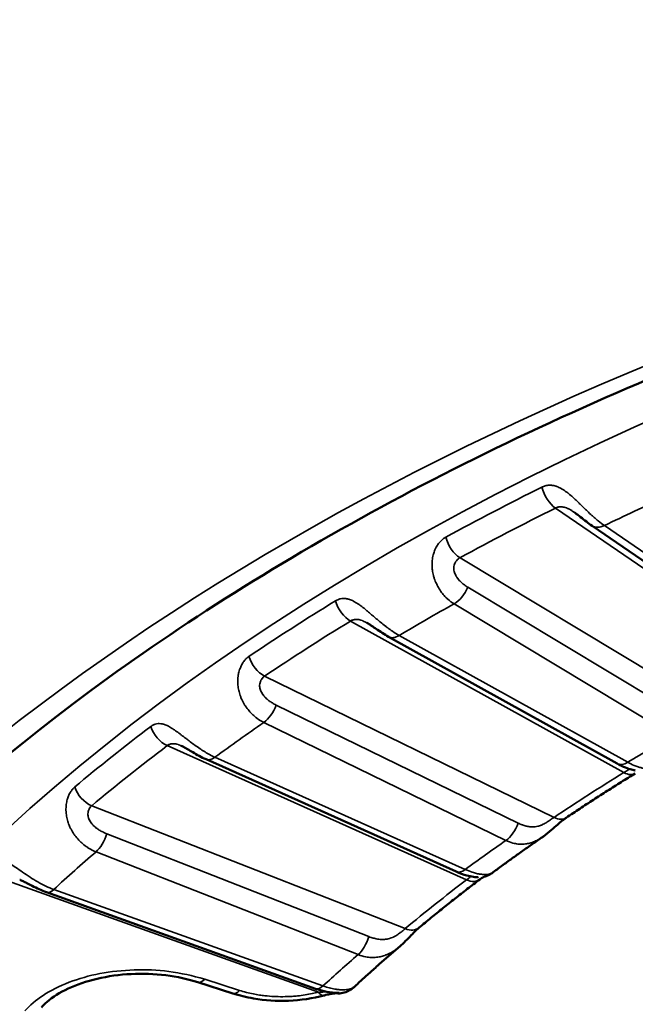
# Model space of a CAD drawing. Header units: millimetres. Extents: x 50 to 3176, y 50 to 2109.
# Tile 45 of 256: x 380.86 to 386.48, y 360.94 to 369.91. Entities that reach past the tile are written whole.
import ezdxf

# ---------------------------------------------------------------- set-up
doc = ezdxf.new("R2010")
doc.units = ezdxf.units.MM
doc.header["$LTSCALE"] = 10
doc.layers.add('Visible (ISO)', color=7, linetype='Continuous', lineweight=50)
doc.layers.add('Visible Narrow (ISO)', color=7, linetype='Continuous', lineweight=35)

msp = doc.modelspace()

# ---------------------------------------------------------------- linework, layer by layer
at = {"layer": 'Visible (ISO)'}
for p, q in [((386.0842, 365.2989), (387.9486, 364.0241)), ((384.2279, 364.287), (386.3129, 363.1317)), ((382.5625, 363.1699), (384.8452, 362.1467)), ((385.172, 362.1337), (385.172, 362.1337)), ((383.5618, 361.0794), (381.1064, 361.9593)), ((384.3295, 361.4646), (384.3295, 361.4646)), ((382.8071, 361.036), (382.4893, 361.1377))]:
    msp.add_line(p, q, dxfattribs=at)
msp.add_arc((383.7695, 361.2365), 0.2, 265.5138, 297.96363, dxfattribs=at)
for centre, major_axis, ratio, start_param, end_param in [((384.3791, 361.7898), (0.128, -0.1536), 0.671155, 6.283112, 6.283187), ((383.7695, 361.2365), (-0.0156, -0.1994), 0.740269, 6.283029, 6.283186)]:
    msp.add_ellipse(centre, major_axis=major_axis, ratio=ratio, start_param=start_param, end_param=end_param, dxfattribs=at)
for points, knots in [([(376.1664, 355.1589), (376.2171, 356.7391), (376.7258, 358.3194), (378.6111, 361.2868), (379.9602, 362.6754), (383.3524, 365.1287), (385.3824, 366.1974), (389.9331, 367.9194), (392.453, 368.5726), (397.7306, 369.3938), (400.4878, 369.5609), (405.956, 369.3896), (408.6659, 369.0509), (413.7583, 367.9043), (416.1401, 367.097), (420.3315, 365.1032), (422.1409, 363.9178), (425.016, 361.2987), (426.0783, 359.8662), (427.1876, 357.3284), (427.4377, 356.2441), (427.4725, 355.1589)], [0.803915, 0.803915, 0.803915, 0.803915, 1.136966, 1.136966, 1.45911, 1.45911, 1.776017, 1.776017, 2.092942, 2.092942, 2.410411, 2.410411, 2.728036, 2.728036, 3.045349, 3.045349, 3.362095, 3.362095, 3.679765, 3.679765, 3.908474, 3.908474, 3.908474, 3.908474]), ([(386.0842, 365.2989), (386.0672, 365.3105), (386.0498, 365.3233), (386.015, 365.3499), (385.9976, 365.3637), (385.9703, 365.3851), (385.9606, 365.3927), (385.9411, 365.4075), (385.9311, 365.4149), (385.9212, 365.4217)], [0, 0, 0, 0, 0.00728006, 0.00728006, 0.0141846, 0.0141846, 0.01785505, 0.01785505, 0.02154506, 0.02154506, 0.02154506, 0.02154506]), ([(384.2279, 364.287), (384.2088, 364.2977), (384.1892, 364.3095), (384.1513, 364.3338), (384.133, 364.3462), (384.1008, 364.3681), (384.087, 364.3776), (384.0659, 364.3916), (384.0585, 364.3964), (384.0441, 364.4054), (384.0369, 364.4097), (384.0303, 364.4134)], [0, 0, 0, 0, 0.00742187, 0.00742187, 0.01419758, 0.01419758, 0.01917164, 0.01917164, 0.02183231, 0.02183231, 0.02447345, 0.02447345, 0.02447345, 0.02447345]), ([(382.5625, 363.1699), (382.542, 363.1792), (382.521, 363.1896), (382.4807, 363.2113), (382.461, 363.2225), (382.4254, 363.2435), (382.4093, 363.2533), (382.3838, 363.2682), (382.3742, 363.2738), (382.3601, 363.2815), (382.3552, 363.2841), (382.3462, 363.2886), (382.342, 363.2906), (382.3382, 363.2923)], [0, 0, 0, 0, 0.00737645, 0.00737645, 0.01420604, 0.01420604, 0.01979011, 0.01979011, 0.02320438, 0.02320438, 0.02503912, 0.02503912, 0.02682588, 0.02682588, 0.02682588, 0.02682588]), ([(386.4781, 363.0686), (386.4781, 363.0686), (386.4778, 363.0687), (386.4768, 363.0688), (386.4758, 363.069), (386.4723, 363.0697), (386.4694, 363.0702), (386.4596, 363.0723), (386.4517, 363.0742), (386.4269, 363.081), (386.4084, 363.0872), (386.3649, 363.1047), (386.3392, 363.1171), (386.3129, 363.1317)], [0.00750603, 0.00750603, 0.00750603, 0.00750603, 0.00812632, 0.00812632, 0.00916233, 0.00916233, 0.01110371, 0.01110371, 0.0153407, 0.0153407, 0.02351284, 0.02351284, 0.03368382, 0.03368382, 0.03368382, 0.03368382]), ([(386.4788, 363.0419), (386.4358, 363.0155), (386.393, 362.989), (386.3077, 362.9358), (386.2653, 362.9091), (386.1809, 362.8554), (386.1389, 362.8285), (386.0554, 362.7744), (386.0138, 362.7473), (385.9311, 362.6928), (385.89, 362.6655), (385.849, 362.638)], [4.74232308, 4.74232308, 4.74232308, 4.74232308, 4.75129339, 4.75129339, 4.7602637, 4.7602637, 4.76923402, 4.76923402, 4.77820433, 4.77820433, 4.78717464, 4.78717464, 4.78717464, 4.78717464]), ([(385.849, 362.638), (385.8384, 362.6309), (385.8259, 362.6216), (385.7991, 362.6001), (385.7844, 362.5875), (385.752, 362.5591), (385.7339, 362.543), (385.6914, 362.5064), (385.6664, 362.486), (385.6376, 362.4656), (385.6348, 362.4636), (385.6319, 362.4616)], [0, 0, 0, 0, 0.00607589, 0.00607589, 0.01236194, 0.01236194, 0.01962223, 0.01962223, 0.02922126, 0.02922126, 0.03028354, 0.03028354, 0.03028354, 0.03028354]), ([(385.6319, 362.4616), (385.6005, 362.44), (385.5693, 362.4184), (385.5072, 362.375), (385.4763, 362.3533), (385.4147, 362.3097), (385.384, 362.2878), (385.323, 362.244), (385.2926, 362.222), (385.2321, 362.1779), (385.202, 362.1558), (385.172, 362.1337)], [4.79973161, 4.79973161, 4.79973161, 4.79973161, 4.8067332, 4.8067332, 4.81373606, 4.81373606, 4.82073892, 4.82073892, 4.82774178, 4.82774178, 4.83474463, 4.83474463, 4.83474463, 4.83474463]), ([(385.0422, 362.0949), (385.0422, 362.0949), (385.0422, 362.0949), (385.0422, 362.0949), (385.0418, 362.095), (385.0405, 362.095), (385.0392, 362.0951), (385.035, 362.0953), (385.0314, 362.0955), (385.0198, 362.0965), (385.0108, 362.0974), (384.9831, 362.1015), (384.9629, 362.1057), (384.9113, 362.1199), (384.8784, 362.1318), (384.8452, 362.1467)], [0.00853867, 0.00853867, 0.00853867, 0.00853867, 0.00861177, 0.00861177, 0.00930616, 0.00930616, 0.01043722, 0.01043722, 0.01271237, 0.01271237, 0.01720473, 0.01720473, 0.02555348, 0.02555348, 0.03747241, 0.03747241, 0.03747241, 0.03747241]), ([(385.172, 362.1337), (385.1636, 362.1274), (385.1546, 362.1218), (385.1365, 362.1124), (385.1271, 362.1084), (385.1155, 362.1044), (385.1131, 362.1036), (385.1089, 362.1024), (385.1072, 362.1019), (385.1038, 362.101), (385.1023, 362.1006), (385.1004, 362.1001), (385.0998, 362.0999), (385.0989, 362.0997), (385.0986, 362.0996), (385.0984, 362.0996), (385.0984, 362.0996), (385.0984, 362.0996)], [0, 0, 0, 0, 0.00314606, 0.00314606, 0.00617167, 0.00617167, 0.00699696, 0.00699696, 0.00766722, 0.00766722, 0.00847274, 0.00847274, 0.00913914, 0.00913914, 0.01010421, 0.01010421, 0.01058774, 0.01058774, 0.01058774, 0.01058774]), ([(381.1064, 361.9593), (381.0842, 361.9672), (381.0618, 361.9764), (381.0188, 361.9957), (380.9982, 362.0057), (380.9609, 362.0247), (380.944, 362.0335), (380.9165, 362.0479), (380.9053, 362.0536), (380.8886, 362.0618), (380.8826, 362.0646), (380.8716, 362.0694), (380.8666, 362.0714), (380.8629, 362.0728)], [0, 0, 0, 0, 0.00750052, 0.00750052, 0.01436496, 0.01436496, 0.02003561, 0.02003561, 0.02395326, 0.02395326, 0.02632337, 0.02632337, 0.02877971, 0.02877971, 0.02877971, 0.02877971]), ([(385.0592, 362.0749), (385.0212, 362.0461), (384.9835, 362.0172), (384.9085, 361.9593), (384.8712, 361.9302), (384.7972, 361.8719), (384.7603, 361.8427), (384.6872, 361.784), (384.6508, 361.7545), (384.5786, 361.6955), (384.5427, 361.6659), (384.5071, 361.6362)], [4.84704283, 4.84704283, 4.84704283, 4.84704283, 4.85601314, 4.85601314, 4.86498346, 4.86498346, 4.87395377, 4.87395377, 4.88292408, 4.88292408, 4.8918944, 4.8918944, 4.8918944, 4.8918944]), ([(385.0996, 362.0999), (385.0995, 362.0999), (385.0995, 362.0998), (385.098, 362.0992), (385.0941, 362.0976), (385.081, 362.0902), (385.0711, 362.0839), (385.0592, 362.0749)], [0.01800329, 0.01800329, 0.01800329, 0.01800329, 0.01838715, 0.01838715, 0.02522114, 0.02522114, 0.03263828, 0.03263828, 0.03263828, 0.03263828]), ([(384.5071, 361.6362), (384.4977, 361.6283), (384.4866, 361.6183), (384.4621, 361.5947), (384.4485, 361.5808), (384.4181, 361.5495), (384.4008, 361.5316), (384.3659, 361.4972), (384.348, 361.4804), (384.3295, 361.4646)], [0, 0, 0, 0, 0.00620668, 0.00620668, 0.01269533, 0.01269533, 0.02022798, 0.02022798, 0.02753102, 0.02753102, 0.02753102, 0.02753102]), ([(384.3295, 361.4646), (384.3009, 361.4402), (384.2724, 361.4157), (384.2159, 361.3666), (384.1878, 361.3419), (384.1318, 361.2926), (384.1041, 361.2679), (384.0488, 361.2184), (384.0213, 361.1935), (383.9667, 361.1438), (383.9396, 361.1188), (383.9127, 361.0939)], [4.903581, 4.903581, 4.903581, 4.903581, 4.91095905, 4.91095905, 4.91833711, 4.91833711, 4.92571517, 4.92571517, 4.93309323, 4.93309323, 4.94047128, 4.94047128, 4.94047128, 4.94047128]), ([(382.4893, 361.1377), (382.3992, 361.1665), (382.2991, 361.1884), (382.0931, 361.214), (381.9846, 361.2181), (381.7731, 361.2077), (381.6674, 361.1931), (381.4735, 361.1478), (381.3827, 361.1167), (381.2289, 361.0444), (381.1634, 361.0026), (381.0934, 360.9428), (381.0756, 360.9254), (381.0602, 360.9082)], [0, 0, 0, 0, 0.0316262, 0.0316262, 0.0634427, 0.0634427, 0.0953498, 0.0953498, 0.1269652, 0.1269652, 0.1578971, 0.1578971, 0.1703296, 0.1703296, 0.1703296, 0.1703296]), ([(383.6383, 361.0172), (383.5362, 360.9903), (383.4256, 360.9742), (383.2084, 360.9659), (383.0991, 360.9728), (382.9307, 361.0014), (382.8673, 361.0167), (382.8071, 361.036)], [0, 0, 0, 0, 0.03316018, 0.03316018, 0.06528169, 0.06528169, 0.08544693, 0.08544693, 0.08544693, 0.08544693]), ([(383.7762, 361.0413), (383.7762, 361.0413), (383.7759, 361.0413), (383.7747, 361.0413), (383.7734, 361.0413), (383.7692, 361.0412), (383.7659, 361.0412), (383.7551, 361.0412), (383.7465, 361.0413), (383.7216, 361.0427), (383.7039, 361.0444), (383.6571, 361.0517), (383.6263, 361.0588), (383.5841, 361.0718), (383.573, 361.0755), (383.5618, 361.0794)], [0.00860671, 0.00860671, 0.00860671, 0.00860671, 0.00937381, 0.00937381, 0.01063554, 0.01063554, 0.01272619, 0.01272619, 0.01688135, 0.01688135, 0.02394125, 0.02394125, 0.03469354, 0.03469354, 0.03846466, 0.03846466, 0.03846466, 0.03846466]), ([(383.7538, 361.0371), (383.7523, 361.0373), (383.7488, 361.0374), (383.7386, 361.037), (383.7319, 361.0364), (383.7149, 361.0342), (383.7042, 361.0324), (383.6777, 361.0271), (383.6612, 361.0232), (383.6423, 361.0183), (383.6403, 361.0178), (383.6383, 361.0172)], [0, 0, 0, 0, 0.00355331, 0.00355331, 0.0071845, 0.0071845, 0.01150532, 0.01150532, 0.01724305, 0.01724305, 0.01789962, 0.01789962, 0.01789962, 0.01789962]), ([(383.9127, 361.0939), (383.9066, 361.0882), (383.9001, 361.0829), (383.8885, 361.0746), (383.8833, 361.0712), (383.8767, 361.0672), (383.8748, 361.0661), (383.8709, 361.0639), (383.8691, 361.063), (383.8665, 361.0616), (383.8655, 361.0611), (383.8641, 361.0603), (383.8636, 361.0601), (383.8632, 361.0599)], [0, 0, 0, 0, 0.002532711, 0.002532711, 0.004519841, 0.004519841, 0.005449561, 0.005449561, 0.006668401, 0.006668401, 0.007959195, 0.007959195, 0.009087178, 0.009087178, 0.009087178, 0.009087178])]:
    msp.add_open_spline(points, degree=3, knots=knots, dxfattribs=at)
at = {"layer": 'Visible Narrow (ISO)'}
for p, q in [((385.7502, 365.4596), (387.9795, 363.9352)), ((388.0614, 364.0259), (386.1971, 365.3007)), ((387.2724, 363.5676), (384.8795, 365.007)), ((386.9513, 363.5347), (384.9501, 364.7384)), ((384.8252, 364.5875), (386.8263, 363.3838)), ((383.8812, 364.4306), (386.3743, 363.0491)), ((386.4098, 363.1433), (384.3249, 364.2987)), ((385.7376, 362.6408), (383.0972, 363.9279)), ((385.4094, 362.5883), (383.2013, 363.6647)), ((383.0896, 363.5066), (385.2977, 362.4302)), ((382.2088, 363.2945), (384.9384, 362.071)), ((384.927, 362.1659), (382.6443, 363.1891)), ((384.379, 361.6265), (381.5201, 362.7472)), ((384.0474, 361.554), (381.6565, 362.4912)), ((381.5592, 362.3268), (383.9501, 361.3896)), ((380.7512, 362.0636), (383.5874, 361.0474)), ((383.6293, 361.1044), (381.1739, 361.9843)), ((382.868, 361.0632), (382.5503, 361.1649))]:
    msp.add_line(p, q, dxfattribs=at)
for centre, major_axis, ratio, start_param, end_param in [((401.8194, 354.8846), (-24.8897, 0), 0.57735, 3.123075, 6.301703), ((401.8194, 354.7592), (24.8613, 0), 0.57735, 2.280089, 2.327581), ((385.7502, 365.6229), (-0.0888, 0.1792), 0.531782, 1.160499, 2.39146), ((401.8194, 354.487), (24.3898, 0), 0.57735, 2.23697, 2.265979), ((401.8194, 354.6503), (24.6727, 0), 0.57735, 2.280089, 2.327581), ((386.1971, 365.464), (-0.1129, -0.1651), 0.623867, 6.283185, 7.114388), ((384.8795, 365.1703), (0.0957, -0.1756), 0.560596, 4.280731, 5.511691), ((384.8252, 364.7508), (-0.1031, -0.1714), 0.589068, 0.795864, 1.843062), ((401.8194, 354.7592), (24.8613, 0), 0.57735, 2.384808, 2.4323), ((383.8812, 364.5939), (-0.1043, 0.1706), 0.593632, 1.110513, 2.341474), ((401.8194, 354.487), (-24.3898, 0), 0.57735, 5.483282, 5.512292), ((401.8194, 354.6503), (24.6727, 0), 0.57735, 2.384808, 2.4323), ((384.3249, 364.462), (-0.0969, -0.1749), 0.56539, 6.283185, 7.058537), ((383.0972, 364.0912), (0.1116, -0.1659), 0.619576, 4.225766, 5.456725), ((383.0896, 363.6699), (-0.0876, -0.1798), 0.526742, 0.746693, 1.793891), ((401.8194, 354.7592), (24.8613, 0), 0.57735, 2.489528, 2.53702), ((382.2088, 363.4578), (-0.1206, 0.1595), 0.648978, 1.049064, 2.280025), ((401.8194, 354.487), (24.3898, 0), 0.57735, 2.44641, 2.475419), ((401.8194, 354.487), (21.5, 0), 0.57735, 2.342497, 2.369892), ((401.8194, 354.6503), (24.6727, 0), 0.57735, 2.489528, 2.53702), ((382.6443, 363.3524), (-0.0818, -0.1825), 0.500718, 6.283185, 7.013341), ((386.4098, 363.3066), (-0.0969, -0.1749), 0.56539, 0, 0.775352), ((401.8194, 354.6503), (-21.2172, 0), 0.57735, 5.527721, 5.572573), ((386.3743, 363.2124), (0.1045, -0.1705), 0.594371, 5.482366, 6.2832), ((381.5201, 362.9105), (0.1282, -0.1535), 0.671769, 4.158516, 5.389475), ((385.2977, 362.5935), (0.0876, 0.1798), 0.526742, 3.888286, 4.935483), ((385.7376, 362.8041), (0.1114, -0.1661), 0.618874, 5.457491, 6.283185), ((381.5592, 362.4901), (-0.073, -0.1862), 0.458645, 0.70721, 1.754408), ((401.8194, 354.487), (-21.5, 0), 0.57735, 5.588809, 5.616205), ((401.8194, 354.487), (24.3898, 0), 0.57735, 2.551129, 2.580139), ((384.927, 362.3292), (-0.0818, -0.1825), 0.500718, 0, 0.730156), ((401.8194, 354.6503), (-21.2172, 0), 0.57735, 5.632441, 5.677293), ((384.9384, 362.2343), (0.1208, -0.1594), 0.649632, 5.42076, 6.283222), ((381.1739, 362.1476), (-0.0675, -0.1883), 0.430561, 6.283145, 6.977275), ((384.379, 361.7898), (0.128, -0.1536), 0.671155, 5.390407, 6.28311), ((383.9501, 361.5529), (0.073, 0.1862), 0.458644, 3.848803, 4.896001), ((401.8194, 354.487), (-21.5, 0), 0.57735, 5.693529, 5.720924), ((382.5503, 361.3282), (-0.061, -0.1905), 0.395845, 0, 0.679871), ((382.868, 361.2265), (-0.061, -0.1905), 0.395845, 0, 0.679859), ((383.6293, 361.2677), (-0.0675, -0.1883), 0.43056, 6.283185, 6.977266), ((383.5874, 361.2106), (0.051, -0.1934), 0.338889, 5.622362, 6.28315), ((383.7695, 361.2365), (-0.0156, -0.1994), 0.740269, 6.102361, 6.283028), ((383.7695, 361.2365), (0.0938, -0.1766), 0.971173, 5.599595, 6.283126)]:
    msp.add_ellipse(centre, major_axis=major_axis, ratio=ratio, start_param=start_param, end_param=end_param, dxfattribs=at)
msp.add_ellipse((401.8194, 354.487), major_axis=(-26.1573, 0), ratio=0.57735, dxfattribs=at)
for points, knots in [([(386.1971, 365.3007), (386.179, 365.3131), (386.1604, 365.3271), (386.1286, 365.3529), (386.1156, 365.3638), (386.0962, 365.3809), (386.0897, 365.3867), (386.0693, 365.4052), (386.0553, 365.4183), (386.0356, 365.437), (386.03, 365.4424), (386.0117, 365.46), (385.9991, 365.4722), (385.9796, 365.4912), (385.9726, 365.498), (385.9535, 365.5164), (385.9415, 365.5279), (385.9224, 365.5457), (385.9154, 365.5522), (385.8954, 365.5702), (385.8826, 365.5812), (385.8644, 365.5959), (385.8589, 365.6002), (385.8394, 365.615), (385.8258, 365.6243), (385.8087, 365.6346), (385.805, 365.6368), (385.7884, 365.6459), (385.7759, 365.6517), (385.7599, 365.6576), (385.7561, 365.6589), (385.7411, 365.6635), (385.7302, 365.6659), (385.7153, 365.6676), (385.7111, 365.668), (385.6962, 365.6687), (385.6857, 365.6681), (385.6722, 365.666), (385.6687, 365.6653), (385.6546, 365.6622), (385.6443, 365.6587), (385.632, 365.6533), (385.6297, 365.6522), (385.6274, 365.6511)], [0, 0, 0, 0, 0.0909091, 0.0909091, 0.1517791, 0.1517791, 0.1818182, 0.1818182, 0.2465766, 0.2465766, 0.2727273, 0.2727273, 0.3309789, 0.3309789, 0.3636364, 0.3636364, 0.4205319, 0.4205319, 0.4545455, 0.4545455, 0.5174488, 0.5174488, 0.5454545, 0.5454545, 0.61623, 0.61623, 0.6363636, 0.6363636, 0.7053378, 0.7053378, 0.7272727, 0.7272727, 0.7921392, 0.7921392, 0.8181818, 0.8181818, 0.8856905, 0.8856905, 0.9090909, 0.9090909, 0.9827631, 0.9827631, 1, 1, 1, 1]), ([(385.9202, 365.4223), (385.9183, 365.4236), (385.9163, 365.4249), (385.9074, 365.4309), (385.9003, 365.4355), (385.8909, 365.4411), (385.8886, 365.4424), (385.8801, 365.4473), (385.8739, 365.4506), (385.8657, 365.4546), (385.8635, 365.4556), (385.854, 365.4598), (385.8468, 365.4626), (385.8332, 365.4668), (385.8269, 365.4683), (385.8154, 365.4702), (385.8103, 365.4707), (385.8048, 365.471), (385.8044, 365.471), (385.7989, 365.4713), (385.7939, 365.4711), (385.7844, 365.4703), (385.7798, 365.4697), (385.7709, 365.4678), (385.7666, 365.4666), (385.7583, 365.4635), (385.7542, 365.4617), (385.7502, 365.4596)], [0.4417783, 0.4417783, 0.4417783, 0.4417783, 0.4594717, 0.4594717, 0.5237071, 0.5237071, 0.5438326, 0.5438326, 0.6, 0.6, 0.6193872, 0.6193872, 0.6874645, 0.6874645, 0.7484728, 0.7484728, 0.8, 0.8, 0.8039097, 0.8039097, 0.855517, 0.855517, 0.9045181, 0.9045181, 0.952104, 0.952104, 0.9999999, 0.9999999, 0.9999999, 0.9999999]), ([(384.75, 365.195), (384.7406, 365.1898), (384.7313, 365.1837), (384.7201, 365.1746), (384.718, 365.1728), (384.7077, 365.1637), (384.6996, 365.1555), (384.6891, 365.143), (384.6865, 365.1397), (384.6767, 365.1267), (384.6698, 365.1161), (384.6608, 365.0999), (384.6583, 365.0951), (384.6497, 365.0771), (384.6441, 365.063), (384.6379, 365.0429), (384.6364, 365.0378), (384.6309, 365.0164), (384.6278, 364.9992), (384.6255, 364.9762), (384.6251, 364.971), (384.6238, 364.9495), (384.624, 364.9327), (384.6258, 364.9081), (384.6267, 364.9004), (384.6298, 364.8772), (384.6329, 364.8616), (384.6393, 364.8367), (384.642, 364.8273), (384.6504, 364.802), (384.6567, 364.7864), (384.6676, 364.7628), (384.6718, 364.7546), (384.6848, 364.7307), (384.6944, 364.7153), (384.7092, 364.6946), (384.7137, 364.6885), (384.7287, 364.6696), (384.7396, 364.6573), (384.7569, 364.64), (384.7629, 364.6343), (384.787, 364.613), (384.8058, 364.5991), (384.8252, 364.5875)], [0, 0, 0, 0, 0.0736988, 0.0736988, 0.0909091, 0.0909091, 0.1585727, 0.1585727, 0.1818182, 0.1818182, 0.246636, 0.246636, 0.2727273, 0.2727273, 0.3410219, 0.3410219, 0.3636364, 0.3636364, 0.4342294, 0.4342294, 0.4545455, 0.4545455, 0.5171263, 0.5171263, 0.5454545, 0.5454545, 0.6018042, 0.6018042, 0.6363636, 0.6363636, 0.6951463, 0.6951463, 0.7272727, 0.7272727, 0.7910581, 0.7910581, 0.8181818, 0.8181818, 0.8780567, 0.8780567, 0.9090909, 0.9090909, 1, 1, 1, 1]), ([(384.9501, 364.7384), (384.9395, 364.7452), (384.9295, 364.7521), (384.9108, 364.7661), (384.9022, 364.7731), (384.8905, 364.7835), (384.8868, 364.7868), (384.8796, 364.7939), (384.8761, 364.7975), (384.868, 364.8063), (384.8637, 364.8115), (384.8584, 364.8185), (384.8571, 364.8202), (384.8523, 364.8269), (384.849, 364.8319), (384.845, 364.8389), (384.844, 364.8406), (384.8427, 364.843), (384.8423, 364.8438), (384.8389, 364.8503), (384.8361, 364.8563), (384.831, 364.8688), (384.8287, 364.8754), (384.8269, 364.8824), (384.8268, 364.8828), (384.8251, 364.8894), (384.8239, 364.8957), (384.8232, 364.9029), (384.8231, 364.904), (384.8229, 364.9067), (384.8228, 364.9083), (384.8225, 364.9161), (384.8229, 364.9222), (384.8249, 364.9356), (384.8269, 364.9428), (384.8297, 364.95), (384.8299, 364.9505), (384.8325, 364.9568), (384.8354, 364.9625), (384.8394, 364.9692), (384.8403, 364.9705), (384.8447, 364.9772), (384.8486, 364.9822), (384.8543, 364.9882), (384.8556, 364.9895), (384.8616, 364.9953), (384.8667, 364.9993), (384.8746, 365.0043), (384.877, 365.0057), (384.8795, 365.007)], [0, 0, 0, 0, 0.080801, 0.080801, 0.161263, 0.161263, 0.2, 0.2, 0.242333, 0.242333, 0.301436, 0.301436, 0.320986, 0.320986, 0.374987, 0.374987, 0.392253, 0.392253, 0.4, 0.4, 0.456502, 0.456502, 0.515951, 0.515951, 0.519229, 0.519229, 0.575327, 0.575327, 0.584971, 0.584971, 0.6, 0.6, 0.657149, 0.657149, 0.73075, 0.73075, 0.735254, 0.735254, 0.8, 0.8, 0.81622, 0.81622, 0.883134, 0.883134, 0.903163, 0.903163, 0.971337, 0.971337, 1, 1, 1, 1]), ([(384.3249, 364.2987), (384.3047, 364.3099), (384.2839, 364.3228), (384.2488, 364.3465), (384.2346, 364.3566), (384.2132, 364.3725), (384.2062, 364.3778), (384.1839, 364.395), (384.1688, 364.4072), (384.1476, 364.4247), (384.1415, 364.4298), (384.122, 364.4462), (384.1086, 364.4576), (384.0879, 364.4754), (384.0806, 364.4818), (384.0605, 364.499), (384.0479, 364.5098), (384.0283, 364.5264), (384.021, 364.5324), (384.0005, 364.5492), (383.9875, 364.5594), (383.9692, 364.573), (383.9637, 364.577), (383.9443, 364.5906), (383.9308, 364.5991), (383.9141, 364.6084), (383.9105, 364.6104), (383.8944, 364.6185), (383.8824, 364.6235), (383.8671, 364.6285), (383.8635, 364.6296), (383.8492, 364.6333), (383.8389, 364.635), (383.825, 364.6359), (383.8211, 364.636), (383.8071, 364.6358), (383.7975, 364.6346), (383.785, 364.6317), (383.7818, 364.6309), (383.7688, 364.6269), (383.7594, 364.6229), (383.7483, 364.6167), (383.7462, 364.6155), (383.7441, 364.6142)], [0, 0, 0, 0, 0.0909091, 0.0909091, 0.1517786, 0.1517786, 0.1818182, 0.1818182, 0.2465761, 0.2465761, 0.2727273, 0.2727273, 0.3309788, 0.3309788, 0.3636364, 0.3636364, 0.420532, 0.420532, 0.4545455, 0.4545455, 0.5174487, 0.5174487, 0.5454545, 0.5454545, 0.6162299, 0.6162299, 0.6363636, 0.6363636, 0.7053378, 0.7053378, 0.7272727, 0.7272727, 0.7921392, 0.7921392, 0.8181818, 0.8181818, 0.8856905, 0.8856905, 0.9090909, 0.9090909, 0.982763, 0.982763, 1, 1, 1, 1]), ([(384.0292, 364.4139), (384.0259, 364.4158), (384.0226, 364.4175), (384.017, 364.4205), (384.0147, 364.4216), (384.006, 364.426), (383.9997, 364.4289), (383.9913, 364.4324), (383.9892, 364.4333), (383.9797, 364.437), (383.9725, 364.4393), (383.9592, 364.4426), (383.9531, 364.4438), (383.9421, 364.445), (383.9371, 364.4453), (383.9319, 364.4452), (383.9315, 364.4452), (383.9263, 364.4451), (383.9216, 364.4447), (383.9126, 364.4433), (383.9083, 364.4424), (383.9001, 364.44), (383.8962, 364.4385), (383.8885, 364.435), (383.8848, 364.433), (383.8812, 364.4306)], [0.494916, 0.494916, 0.494916, 0.494916, 0.5237071, 0.5237071, 0.5438326, 0.5438326, 0.6, 0.6, 0.6193872, 0.6193872, 0.6874645, 0.6874645, 0.7484728, 0.7484728, 0.8, 0.8, 0.8039097, 0.8039097, 0.855517, 0.855517, 0.9045181, 0.9045181, 0.952104, 0.952104, 0.9999999, 0.9999999, 0.9999999, 0.9999999]), ([(382.9541, 364.1077), (382.9457, 364.102), (382.9374, 364.0953), (382.9275, 364.0856), (382.9257, 364.0837), (382.9166, 364.074), (382.9095, 364.0653), (382.9005, 364.0523), (382.8982, 364.0488), (382.8898, 364.0352), (382.884, 364.0242), (382.8766, 364.0075), (382.8746, 364.0026), (382.8676, 363.9841), (382.8633, 363.9697), (382.8588, 363.9493), (382.8578, 363.9442), (382.854, 363.9225), (382.8523, 363.9052), (382.8518, 363.882), (382.8518, 363.8768), (382.8523, 363.8553), (382.8538, 363.8386), (382.8576, 363.8141), (382.859, 363.8064), (382.8641, 363.7835), (382.8684, 363.7682), (382.8768, 363.7437), (382.8804, 363.7345), (382.8909, 363.7098), (382.8985, 363.6946), (382.9116, 363.6717), (382.9165, 363.6638), (382.9318, 363.6407), (382.9429, 363.626), (382.9598, 363.6062), (382.965, 363.6005), (382.982, 363.5825), (382.9943, 363.5709), (383.0137, 363.5547), (383.0205, 363.5494), (383.0473, 363.5296), (383.0682, 363.517), (383.0896, 363.5066)], [0, 0, 0, 0, 0.0736988, 0.0736988, 0.0909091, 0.0909091, 0.1585727, 0.1585727, 0.1818182, 0.1818182, 0.246636, 0.246636, 0.2727273, 0.2727273, 0.3410219, 0.3410219, 0.3636364, 0.3636364, 0.4342294, 0.4342294, 0.4545455, 0.4545455, 0.5171263, 0.5171263, 0.5454545, 0.5454545, 0.6018042, 0.6018042, 0.6363636, 0.6363636, 0.6951463, 0.6951463, 0.7272727, 0.7272727, 0.7910581, 0.7910581, 0.8181818, 0.8181818, 0.8780567, 0.8780567, 0.9090909, 0.9090909, 1, 1, 1, 1]), ([(383.2013, 363.6647), (383.1896, 363.6708), (383.1785, 363.677), (383.1577, 363.6898), (383.148, 363.6963), (383.1349, 363.7059), (383.1308, 363.709), (383.1226, 363.7156), (383.1186, 363.719), (383.1094, 363.7273), (383.1045, 363.7321), (383.0983, 363.7388), (383.0968, 363.7405), (383.0912, 363.7468), (383.0874, 363.7517), (383.0825, 363.7583), (383.0814, 363.7599), (383.0798, 363.7624), (383.0793, 363.7631), (383.0751, 363.7694), (383.0717, 363.7751), (383.0652, 363.7873), (383.0622, 363.7938), (383.0596, 363.8006), (383.0595, 363.801), (383.0571, 363.8075), (383.0553, 363.8137), (383.0537, 363.8209), (383.0535, 363.8219), (383.053, 363.8246), (383.0528, 363.8262), (383.0517, 363.834), (383.0514, 363.84), (383.052, 363.8535), (383.0532, 363.8608), (383.0552, 363.8682), (383.0554, 363.8686), (383.0572, 363.8752), (383.0594, 363.881), (383.0627, 363.8879), (383.0634, 363.8893), (383.0669, 363.8962), (383.0702, 363.9014), (383.075, 363.9077), (383.0762, 363.9091), (383.0814, 363.9152), (383.0858, 363.9195), (383.0928, 363.925), (383.095, 363.9265), (383.0972, 363.9279)], [0, 0, 0, 0, 0.080801, 0.080801, 0.161263, 0.161263, 0.2, 0.2, 0.242333, 0.242333, 0.301436, 0.301436, 0.320986, 0.320986, 0.374987, 0.374987, 0.392253, 0.392253, 0.4, 0.4, 0.456502, 0.456502, 0.515951, 0.515951, 0.519229, 0.519229, 0.575327, 0.575327, 0.584971, 0.584971, 0.6, 0.6, 0.657149, 0.657149, 0.73075, 0.73075, 0.735254, 0.735254, 0.8, 0.8, 0.81622, 0.81622, 0.883134, 0.883134, 0.903163, 0.903163, 0.971337, 0.971337, 1, 1, 1, 1]), ([(382.6443, 363.1891), (382.6222, 363.1991), (382.5996, 363.2106), (382.5615, 363.2321), (382.5461, 363.2414), (382.5232, 363.2559), (382.5156, 363.2608), (382.4918, 363.2766), (382.4756, 363.2879), (382.4532, 363.304), (382.4467, 363.3087), (382.4261, 363.3239), (382.412, 363.3345), (382.3905, 363.351), (382.3828, 363.3569), (382.362, 363.3729), (382.3491, 363.3829), (382.329, 363.3983), (382.3216, 363.4039), (382.3008, 363.4194), (382.2878, 363.4289), (382.2696, 363.4414), (382.2641, 363.4451), (382.245, 363.4575), (382.2319, 363.4652), (382.2157, 363.4735), (382.2122, 363.4752), (382.1968, 363.4824), (382.1854, 363.4867), (382.171, 363.4908), (382.1675, 363.4916), (382.1542, 363.4945), (382.1446, 363.4956), (382.1318, 363.4957), (382.1282, 363.4956), (382.1155, 363.4946), (382.1067, 363.4928), (382.0954, 363.4892), (382.0925, 363.4882), (382.0809, 363.4835), (382.0725, 363.4789), (382.0626, 363.4721), (382.0607, 363.4708), (382.0589, 363.4694)], [0, 0, 0, 0, 0.0909091, 0.0909091, 0.1517786, 0.1517786, 0.1818182, 0.1818182, 0.2465761, 0.2465761, 0.2727273, 0.2727273, 0.3309788, 0.3309788, 0.3636364, 0.3636364, 0.420532, 0.420532, 0.4545455, 0.4545455, 0.5174487, 0.5174487, 0.5454545, 0.5454545, 0.6162299, 0.6162299, 0.6363636, 0.6363636, 0.7053378, 0.7053378, 0.7272727, 0.7272727, 0.7921392, 0.7921392, 0.8181818, 0.8181818, 0.8856905, 0.8856905, 0.9090909, 0.9090909, 0.982763, 0.982763, 1, 1, 1, 1]), ([(382.3374, 363.2927), (382.3361, 363.2933), (382.3348, 363.2938), (382.327, 363.2972), (382.3207, 363.2998), (382.3124, 363.3027), (382.3103, 363.3035), (382.3008, 363.3066), (382.2938, 363.3085), (382.2809, 363.311), (382.275, 363.3118), (382.2645, 363.3124), (382.2599, 363.3124), (382.255, 363.312), (382.2546, 363.312), (382.2497, 363.3116), (382.2453, 363.3109), (382.237, 363.309), (382.2331, 363.3078), (382.2256, 363.3049), (382.2221, 363.3032), (382.2152, 363.2993), (382.2119, 363.297), (382.2088, 363.2945)], [0.5326087, 0.5326087, 0.5326087, 0.5326087, 0.5438326, 0.5438326, 0.6, 0.6, 0.6193872, 0.6193872, 0.6874645, 0.6874645, 0.7484728, 0.7484728, 0.8, 0.8, 0.8039097, 0.8039097, 0.855517, 0.855517, 0.9045181, 0.9045181, 0.952104, 0.952104, 0.9999999, 0.9999999, 0.9999999, 0.9999999]), ([(386.6176, 363.0934), (386.6151, 363.0919), (386.6119, 363.0905), (386.6052, 363.0887), (386.602, 363.088), (386.5927, 363.0867), (386.5859, 363.0863), (386.5741, 363.0866), (386.5697, 363.0869), (386.5558, 363.0883), (386.5455, 363.09), (386.53, 363.0935), (386.5253, 363.0947), (386.5096, 363.0991), (386.4981, 363.1028), (386.4801, 363.1096), (386.474, 363.1121), (386.4492, 363.1226), (386.4298, 363.1322), (386.4098, 363.1433)], [0.5522044, 0.5522044, 0.5522044, 0.5522044, 0.6011716, 0.6011716, 0.6363636, 0.6363636, 0.695142, 0.695142, 0.7272727, 0.7272727, 0.7916538, 0.7916538, 0.8181818, 0.8181818, 0.8787809, 0.8787809, 0.9090909, 0.9090909, 1, 1, 1, 1]), ([(386.3743, 363.0491), (386.3819, 363.0537), (386.3887, 363.0578), (386.3947, 363.0613), (386.4002, 363.0646), (386.405, 363.0675), (386.4091, 363.07), (386.4097, 363.0703), (386.4102, 363.0706), (386.4107, 363.0709), (386.4116, 363.0714), (386.4125, 363.072), (386.4133, 363.0725), (386.4155, 363.0738), (386.4174, 363.0749), (386.419, 363.076), (386.4204, 363.0769), (386.4216, 363.0778), (386.4225, 363.0786), (386.4234, 363.0793), (386.424, 363.08), (386.4245, 363.0806), (386.4248, 363.0811), (386.425, 363.0815), (386.4252, 363.0819)], [0, 0, 0, 0, 0.0883587, 0.0883587, 0.0883587, 0.1704336, 0.1704336, 0.1704336, 0.181041, 0.181041, 0.181041, 0.2, 0.2, 0.2, 0.2490463, 0.2490463, 0.2490463, 0.2900797, 0.2900797, 0.2900797, 0.3267895, 0.3267895, 0.3267895, 0.3499511, 0.3499511, 0.3499511, 0.3499511]), ([(381.365, 362.918), (381.3576, 362.9118), (381.3504, 362.9046), (381.342, 362.8944), (381.3404, 362.8924), (381.3326, 362.8822), (381.3267, 362.8731), (381.3192, 362.8595), (381.3173, 362.8559), (381.3104, 362.8419), (381.3058, 362.8306), (381.3, 362.8135), (381.2985, 362.8084), (381.2932, 362.7896), (381.2902, 362.775), (381.2874, 362.7544), (381.2868, 362.7492), (381.2849, 362.7273), (381.2846, 362.7099), (381.286, 362.6868), (381.2864, 362.6816), (381.2886, 362.6602), (381.2914, 362.6436), (381.2971, 362.6194), (381.2992, 362.6119), (381.306, 362.5893), (381.3115, 362.5742), (381.3219, 362.5503), (381.3262, 362.5413), (381.3388, 362.5174), (381.3476, 362.5026), (381.3627, 362.4807), (381.3683, 362.4731), (381.3857, 362.4509), (381.3981, 362.4369), (381.417, 362.4182), (381.4228, 362.4128), (381.4417, 362.3959), (381.4553, 362.3852), (381.4766, 362.3702), (381.484, 362.3653), (381.5134, 362.3472), (381.536, 362.3359), (381.5592, 362.3268)], [0, 0, 0, 0, 0.0736988, 0.0736988, 0.0909091, 0.0909091, 0.1585727, 0.1585727, 0.1818182, 0.1818182, 0.246636, 0.246636, 0.2727273, 0.2727273, 0.3410219, 0.3410219, 0.3636364, 0.3636364, 0.4342294, 0.4342294, 0.4545455, 0.4545455, 0.5171263, 0.5171263, 0.5454545, 0.5454545, 0.6018042, 0.6018042, 0.6363636, 0.6363636, 0.6951463, 0.6951463, 0.7272727, 0.7272727, 0.7910581, 0.7910581, 0.8181818, 0.8181818, 0.8780567, 0.8780567, 0.9090909, 0.9090909, 1, 1, 1, 1]), ([(381.6565, 362.4912), (381.6438, 362.4966), (381.6317, 362.5022), (381.609, 362.5136), (381.5984, 362.5195), (381.584, 362.5283), (381.5795, 362.5311), (381.5704, 362.5372), (381.566, 362.5403), (381.5558, 362.548), (381.5503, 362.5526), (381.5433, 362.5588), (381.5416, 362.5604), (381.5353, 362.5664), (381.5309, 362.571), (381.5254, 362.5773), (381.524, 362.5789), (381.5221, 362.5812), (381.5216, 362.5819), (381.5168, 362.5879), (381.5127, 362.5934), (381.5049, 362.6052), (381.5012, 362.6114), (381.4979, 362.6181), (381.4978, 362.6185), (381.4947, 362.6248), (381.4922, 362.6309), (381.4899, 362.6379), (381.4896, 362.639), (381.4888, 362.6416), (381.4884, 362.6432), (381.4865, 362.6509), (381.4856, 362.6569), (381.4848, 362.6704), (381.4852, 362.6777), (381.4863, 362.6852), (381.4864, 362.6857), (381.4875, 362.6923), (381.489, 362.6982), (381.4914, 362.7053), (381.4919, 362.7067), (381.4947, 362.7138), (381.4972, 362.7192), (381.5012, 362.7258), (381.5021, 362.7272), (381.5064, 362.7336), (381.5102, 362.7382), (381.5162, 362.744), (381.5181, 362.7457), (381.5201, 362.7472)], [0, 0, 0, 0, 0.080801, 0.080801, 0.161263, 0.161263, 0.2, 0.2, 0.242333, 0.242333, 0.301436, 0.301436, 0.320986, 0.320986, 0.374987, 0.374987, 0.392253, 0.392253, 0.4, 0.4, 0.456502, 0.456502, 0.515951, 0.515951, 0.519229, 0.519229, 0.575327, 0.575327, 0.584971, 0.584971, 0.6, 0.6, 0.657149, 0.657149, 0.73075, 0.73075, 0.735254, 0.735254, 0.8, 0.8, 0.81622, 0.81622, 0.883134, 0.883134, 0.903163, 0.903163, 0.971337, 0.971337, 1, 1, 1, 1]), ([(385.4094, 362.5883), (385.4226, 362.5823), (385.4353, 362.5771), (385.45, 362.5718), (385.4525, 362.5709), (385.4674, 362.5658), (385.4793, 362.5624), (385.4925, 362.5595), (385.4944, 362.5591), (385.5035, 362.5573), (385.5105, 362.5562), (385.5227, 362.5549), (385.528, 362.5545), (385.5393, 362.5542), (385.5454, 362.5543), (385.5539, 362.5548), (385.5563, 362.555), (385.5611, 362.5555), (385.5634, 362.5557), (385.5732, 362.557), (385.5808, 362.5582), (385.5902, 362.5603), (385.5922, 362.5608), (385.601, 362.563), (385.6079, 362.5651), (385.6158, 362.5679), (385.6169, 362.5684), (385.6213, 362.57), (385.6246, 362.5713), (385.6313, 362.5742), (385.6348, 362.5758), (385.6443, 362.5805), (385.6502, 362.5837), (385.6614, 362.5902), (385.6667, 362.5936), (385.6773, 362.6003), (385.6824, 362.6037), (385.6876, 362.6071), (385.6877, 362.6072), (385.6932, 362.6109), (385.6986, 362.6145), (385.7096, 362.6218), (385.7152, 362.6256), (385.7263, 362.633), (385.7317, 362.6367), (385.7371, 362.6404), (385.7373, 362.6406), (385.7376, 362.6408)], [0, 0, 0, 0, 0.089342, 0.089342, 0.107191, 0.107191, 0.2, 0.2, 0.21557, 0.21557, 0.276567, 0.276567, 0.32404, 0.32404, 0.378952, 0.378952, 0.4, 0.4, 0.420678, 0.420678, 0.485028, 0.485028, 0.501457, 0.501457, 0.560885, 0.560885, 0.570901, 0.570901, 0.6, 0.6, 0.632547, 0.632547, 0.689334, 0.689334, 0.744364, 0.744364, 0.8, 0.8, 0.800663, 0.800663, 0.861041, 0.861041, 0.927282, 0.927282, 0.996344, 0.996344, 1, 1, 1, 1]), ([(385.2977, 362.4302), (385.319, 362.4199), (385.3407, 362.4118), (385.3774, 362.4024), (385.3922, 362.3997), (385.4145, 362.3972), (385.4221, 362.3966), (385.4454, 362.3959), (385.4612, 362.3966), (385.4832, 362.3994), (385.4896, 362.4004), (385.5098, 362.4044), (385.5234, 362.408), (385.5447, 362.4153), (385.5525, 362.4183), (385.5729, 362.427), (385.5854, 362.4332), (385.6054, 362.4445), (385.6131, 362.4492), (385.6245, 362.4566), (385.6282, 362.4591), (385.6319, 362.4616)], [0, 0, 0, 0, 0.0909091, 0.0909091, 0.1509618, 0.1509618, 0.1818182, 0.1818182, 0.246234, 0.246234, 0.2727273, 0.2727273, 0.330169, 0.330169, 0.3636364, 0.3636364, 0.4190151, 0.4190151, 0.4545455, 0.4545455, 0.4721164, 0.4721164, 0.4721164, 0.4721164]), ([(385.172, 362.1337), (385.1718, 362.1335), (385.1717, 362.1334), (385.17, 362.1322), (385.1682, 362.1312), (385.1624, 362.1282), (385.1576, 362.1264), (385.1484, 362.1239), (385.1445, 362.123), (385.133, 362.1211), (385.1249, 362.1202), (385.1111, 362.1198), (385.1059, 362.1198), (385.0897, 362.1203), (385.078, 362.1213), (385.0604, 362.1238), (385.0552, 362.1247), (385.0375, 362.128), (385.0246, 362.1311), (385.0046, 362.1367), (384.9978, 362.1388), (384.9703, 362.1477), (384.9489, 362.1561), (384.927, 362.1659)], [0.5126007, 0.5126007, 0.5126007, 0.5126007, 0.5160527, 0.5160527, 0.5454545, 0.5454545, 0.6011716, 0.6011716, 0.6363636, 0.6363636, 0.695142, 0.695142, 0.7272727, 0.7272727, 0.7916538, 0.7916538, 0.8181818, 0.8181818, 0.8787809, 0.8787809, 0.9090909, 0.9090909, 1, 1, 1, 1]), ([(384.9384, 362.071), (384.9451, 362.076), (384.9509, 362.0805), (384.956, 362.0844), (384.9606, 362.088), (384.9646, 362.0911), (384.9679, 362.0938), (384.9683, 362.0941), (384.9687, 362.0945), (384.9691, 362.0948), (384.9698, 362.0954), (384.9705, 362.096), (384.9711, 362.0965), (384.9728, 362.0979), (384.9742, 362.0992), (384.9753, 362.1004), (384.9762, 362.1013), (384.9769, 362.1022), (384.9774, 362.103)], [0, 0, 0, 0, 0.0883587, 0.0883587, 0.0883587, 0.1704336, 0.1704336, 0.1704336, 0.181041, 0.181041, 0.181041, 0.2, 0.2, 0.2, 0.2490463, 0.2490463, 0.2490463, 0.2884656, 0.2884656, 0.2884656, 0.2884656]), ([(384.0474, 361.554), (384.0616, 361.5488), (384.0753, 361.5444), (384.0911, 361.54), (384.0937, 361.5393), (384.1098, 361.5352), (384.1225, 361.5326), (384.1366, 361.5304), (384.1385, 361.5301), (384.1482, 361.5289), (384.1557, 361.5283), (384.1686, 361.5277), (384.1741, 361.5277), (384.186, 361.5281), (384.1924, 361.5285), (384.2013, 361.5296), (384.2037, 361.5299), (384.2086, 361.5307), (384.2111, 361.5311), (384.2212, 361.5329), (384.2289, 361.5346), (384.2386, 361.5373), (384.2406, 361.5379), (384.2496, 361.5407), (384.2565, 361.5432), (384.2644, 361.5465), (384.2656, 361.547), (384.27, 361.5489), (384.2732, 361.5504), (384.2799, 361.5537), (384.2833, 361.5555), (384.2926, 361.5608), (384.2983, 361.5643), (384.3091, 361.5715), (384.3142, 361.5752), (384.3241, 361.5825), (384.329, 361.5863), (384.3338, 361.59), (384.3338, 361.59), (384.339, 361.594), (384.344, 361.5979), (384.3541, 361.6059), (384.3592, 361.61), (384.3691, 361.6181), (384.3739, 361.6221), (384.3786, 361.6261), (384.3788, 361.6263), (384.379, 361.6265)], [0, 0, 0, 0, 0.089342, 0.089342, 0.107191, 0.107191, 0.2, 0.2, 0.21557, 0.21557, 0.276567, 0.276567, 0.32404, 0.32404, 0.378952, 0.378952, 0.4, 0.4, 0.420678, 0.420678, 0.485028, 0.485028, 0.501457, 0.501457, 0.560885, 0.560885, 0.570901, 0.570901, 0.6, 0.6, 0.632547, 0.632547, 0.689334, 0.689334, 0.744364, 0.744364, 0.8, 0.8, 0.800663, 0.800663, 0.861041, 0.861041, 0.927282, 0.927282, 0.996344, 0.996344, 1, 1, 1, 1]), ([(383.9501, 361.3896), (383.9731, 361.3806), (383.9966, 361.3739), (384.0359, 361.3668), (384.0517, 361.365), (384.0754, 361.3639), (384.0835, 361.3639), (384.1083, 361.3645), (384.1249, 361.3662), (384.1481, 361.3704), (384.1548, 361.3718), (384.1759, 361.377), (384.1901, 361.3815), (384.2122, 361.3901), (384.2202, 361.3936), (384.2412, 361.4035), (384.254, 361.4105), (384.2743, 361.4231), (384.2821, 361.4282), (384.3032, 361.4431), (384.3162, 361.4533), (384.3289, 361.4641), (384.3292, 361.4643), (384.3295, 361.4646)], [0, 0, 0, 0, 0.0909091, 0.0909091, 0.1509618, 0.1509618, 0.1818182, 0.1818182, 0.246234, 0.246234, 0.2727273, 0.2727273, 0.330169, 0.330169, 0.3636364, 0.3636364, 0.4190151, 0.4190151, 0.4545455, 0.4545455, 0.517221, 0.517221, 0.5187826, 0.5187826, 0.5187826, 0.5187826]), ([(382.868, 361.0632), (382.8887, 361.0568), (382.9094, 361.051), (382.9304, 361.0457), (382.9518, 361.0403), (382.9733, 361.0355), (382.9951, 361.0312), (383.0131, 361.0276), (383.0312, 361.0245), (383.0495, 361.0217), (383.0662, 361.0192), (383.083, 361.0169), (383.1, 361.015), (383.1271, 361.012), (383.1546, 361.0098), (383.1824, 361.0083), (383.1954, 361.0077), (383.2086, 361.0072), (383.2217, 361.0069), (383.2496, 361.0062), (383.2776, 361.0064), (383.3054, 361.0074), (383.3195, 361.0079), (383.3335, 361.0086), (383.3475, 361.0095), (383.3644, 361.0106), (383.3811, 361.012), (383.3978, 361.0137), (383.4206, 361.0161), (383.4433, 361.0191), (383.4658, 361.0226), (383.4879, 361.0261), (383.5099, 361.03), (383.5319, 361.0346), (383.5504, 361.0385), (383.5689, 361.0427), (383.5874, 361.0474)], [0, 0, 0, 0, 0.091914, 0.091914, 0.091914, 0.18579, 0.18579, 0.18579, 0.263017, 0.263017, 0.263017, 0.333333, 0.333333, 0.333333, 0.445186, 0.445186, 0.445186, 0.497937, 0.497937, 0.497937, 0.609921, 0.609921, 0.609921, 0.666667, 0.666667, 0.666667, 0.735329, 0.735329, 0.735329, 0.829379, 0.829379, 0.829379, 0.921785, 0.921785, 0.921785, 1, 1, 1, 1]), ([(383.5874, 361.0474), (383.6002, 361.048), (383.6125, 361.0486), (383.6286, 361.0492), (383.6328, 361.0493), (383.6443, 361.0496), (383.6515, 361.0497), (383.6631, 361.0497), (383.6676, 361.0496), (383.672, 361.0496)], [0, 0, 0, 0, 0.2456007, 0.2456007, 0.3333333, 0.3333333, 0.4909735, 0.4909735, 0.5953348, 0.5953348, 0.5953348, 0.5953348]), ([(383.9127, 361.0939), (383.9122, 361.0935), (383.9117, 361.093), (383.9089, 361.0908), (383.9059, 361.0888), (383.9016, 361.0865), (383.901, 361.0861), (383.8998, 361.0856), (383.8993, 361.0853), (383.8939, 361.0828), (383.888, 361.0805), (383.8804, 361.0782), (383.8794, 361.0779), (383.8715, 361.0757), (383.8636, 361.074), (383.853, 361.0723), (383.8511, 361.072), (383.847, 361.0715), (383.8448, 361.0712), (383.8334, 361.07), (383.8235, 361.0694), (383.8119, 361.0693), (383.8109, 361.0693), (383.7986, 361.0692), (383.7866, 361.0697), (383.7696, 361.0712), (383.7652, 361.0717), (383.7569, 361.0727), (383.7531, 361.0732), (383.7338, 361.0759), (383.7177, 361.0789), (383.6837, 361.087), (383.6659, 361.092), (383.6416, 361.1001), (383.6355, 361.1022), (383.6293, 361.1044)], [0.1402547, 0.1402547, 0.1402547, 0.1402547, 0.1578086, 0.1578086, 0.2366461, 0.2366461, 0.25, 0.25, 0.259978, 0.259978, 0.3532685, 0.3532685, 0.3657874, 0.3657874, 0.4582357, 0.4582357, 0.4783216, 0.4783216, 0.5, 0.5, 0.5891709, 0.5891709, 0.5976508, 0.5976508, 0.6912522, 0.6912522, 0.7231902, 0.7231902, 0.75, 0.75, 0.8565713, 0.8565713, 0.9645038, 0.9645038, 1, 1, 1, 1])]:
    msp.add_open_spline(points, degree=3, knots=knots, dxfattribs=at)
for points in [[(381.1739, 361.9843), (381.1501, 361.9928), (381.1018, 362.013), (381.0283, 362.0515), (380.9567, 362.0956), (380.8888, 362.1419), (380.8265, 362.1858), (380.7715, 362.2222), (380.7239, 362.2475), (380.6826, 362.2603), (380.6469, 362.2606), (380.6161, 362.25), (380.5984, 362.237), (380.5902, 362.2292)], [(382.5503, 361.1649), (382.4401, 361.198), (382.2221, 361.2458), (381.9068, 361.2586), (381.5893, 361.2246), (381.3072, 361.1448), (381.0625, 361.0204), (380.9541, 360.9283), (380.9111, 360.8782)]]:
    msp.add_open_spline(points, degree=3, dxfattribs=at)

doc.saveas('drawing.dxf')
